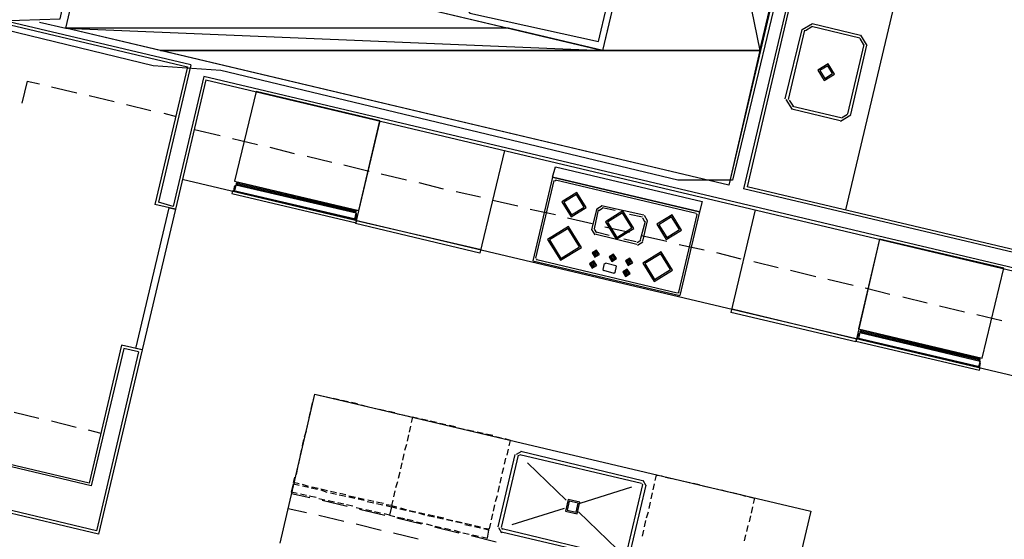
# Model space of a CAD drawing. Header units: feet. Extents: x -79 to 198, y -22 to 181.
# Tile 122 of 164: x 96 to 115, y 95 to 105. Entities that reach past the tile are written whole.
import ezdxf

# ---------------------------------------------------------------- set-up
doc = ezdxf.new("R2010")
doc.units = ezdxf.units.FT
for name, color, linetype in [('A-AREA-COMUN', 252, 'CONTINUOUS'), ('A-AREA-UNIDAD', 30, 'CONTINUOUS'), ('A-LINEA', 7, 'CONTINUOUS'), ('A-MURO-CONCRETO', 8, 'CONTINUOUS')]:
    doc.layers.add(name, color=color, linetype=linetype)

msp = doc.modelspace()

# ---------------------------------------------------------------- linework, layer by layer
at = {"layer": 'A-AREA-COMUN'}
msp.add_lwpolyline([(94.848, 104.7644), (96.448, 104.8178), (96.88, 106.7733), (98.16, 106.7733), (104.192, 105.2978), (104.48, 104.9244), (107.008, 104.3733), (108.48, 110.6133), (108.128, 110.7733), (108.128, 112.2133), (108.288, 112.3733), (106.24, 112.8533), (104.992, 112.8178), (101.312, 113.7778), (100.32, 113.8489), (100.128, 114.2933), (99.68, 114.4178), (98.592, 114.3644), (97.28, 114.7378), (97.152, 118.2044)], dxfattribs=at)
at = {"layer": 'A-AREA-UNIDAD'}
msp.add_lwpolyline([(115.52, 105.3333), (114.72, 106.2578), (114.48, 106.9333), (114.448, 108.2133), (113.44, 108.4978), (113.44, 109.4933), (113.808, 111.0578), (112, 111.4844), (109.632, 101.6533), (108.56, 101.6533), (99.6, 103.8044), (98.272, 103.8933), (95.12, 104.6578), (94, 99.8578), (92.832, 99.7333), (81.92, 102.3289), (80.08, 101.2089), (79.04, 101.2089), (78.8, 102.0089), (78.24, 101.6533)], dxfattribs=at)
at = {"layer": 'A-LINEA'}
for p, q in [((111.64, 109.0578), (109.8533, 101.4844)), ((111.68, 108.9911), (109.92, 101.5244)), ((112.9867, 105.8578), (111.8533, 101.0711)), ((95.0533, 104.7911), (98.9467, 103.8711)), ((99.0133, 103.9111), (95.0667, 104.8444)), ((96.04, 104.7511), (96.56, 104.6311)), ((111.205, 104.72), (111.0045, 104.5961)), ((111.2, 104.7244), (112.1467, 104.4978)), ((110.6667, 103.2444), (111, 104.6044)), ((110.7333, 103.2311), (111.0533, 104.5911)), ((111.1897, 104.6551), (111.0694, 104.5808)), ((111.1867, 104.6711), (112.1333, 104.4444)), ((112.2755, 104.2927), (112.1517, 104.4933)), ((112.2133, 104.3111), (111.8933, 102.9511)), ((112.2667, 104.2978), (111.9467, 102.9378)), ((112.2106, 104.3081), (112.1364, 104.4284)), ((99.0133, 103.9111), (98.3733, 101.2178)), ((98.9467, 103.8711), (98.3067, 101.1778)), ((95.8, 103.5911), (95.6933, 103.1644)), ((95.8, 103.5911), (96.04, 103.5378)), ((99.2667, 103.6844), (98.6667, 101.1378)), ((99.3067, 103.6178), (98.7067, 101.0844)), ((118.88, 99.0444), (99.2667, 103.6844)), ((99.3067, 103.6178), (118.8133, 99.0044)), ((96.28, 103.4844), (96.7733, 103.3644)), ((97.0133, 103.3111), (97.5067, 103.1911)), ((97.7467, 103.1378), (98.2267, 103.0178)), ((110.6845, 103.2361), (110.8083, 103.0356)), ((110.7494, 103.2208), (110.8236, 103.1005)), ((98.48, 102.9644), (98.72, 102.8978)), ((111.7467, 102.8178), (110.8, 103.0444)), ((111.76, 102.8711), (110.8133, 103.0978)), ((111.7703, 102.8738), (111.8906, 102.9481)), ((102.72, 102.8178), (102.24, 100.8044)), ((111.755, 102.8089), (111.9555, 102.9327)), ((99.08, 102.6444), (99.5867, 102.5244)), ((99.8267, 102.4711), (100.32, 102.3511)), ((100.56, 102.2978), (101.04, 102.1778)), ((105.16, 102.2311), (104.68, 100.2178)), ((101.2933, 102.1244), (101.7733, 102.0044)), ((102.0133, 101.9511), (102.5067, 101.8311)), ((98.84, 101.6711), (118.36, 97.0578)), ((99.92, 101.5911), (102.24, 101.0444)), ((99.92, 101.5911), (102.24, 101.0444)), ((102.7467, 101.7778), (103.24, 101.6578)), ((103.48, 101.6044), (103.96, 101.4844)), ((106.1067, 101.7111), (105.72, 100.0711)), ((106.1333, 101.6444), (105.7733, 100.1244)), ((106.1067, 101.7111), (108.9867, 101.0311)), ((106.1713, 101.6439), (106.1472, 101.629)), ((106.16, 101.6578), (108.92, 101.0044)), ((102.24, 101.0178), (99.9067, 101.5644)), ((102.24, 101.0178), (99.9067, 101.5644)), ((104.2133, 101.4311), (104.6933, 101.3244)), ((118.9067, 99.4044), (109.92, 101.5244)), ((98.6667, 101.1378), (98.3733, 101.2178)), ((104.9333, 101.2578), (105.4267, 101.1511)), ((98.7067, 101.0844), (98.3067, 101.1778)), ((105.6667, 101.0844), (106.16, 100.9778)), ((106.9733, 101.0978), (106.8667, 100.6844)), ((107, 101.0711), (106.92, 100.6978)), ((107.08, 101.1488), (106.9757, 101.0844)), ((107.0871, 101.0962), (107.0149, 101.0516)), ((107.8933, 100.9644), (107.0667, 101.1511)), ((107.3333, 101.0578), (107.08, 101.1111)), ((108.9867, 101.0311), (108.6, 99.3911)), ((110.08, 101.0711), (109.6, 99.0578)), ((104.7067, 100.2844), (102.2533, 100.8578)), ((106.4, 100.9111), (106.88, 100.8044)), ((107.8667, 100.9244), (107.6133, 100.9778)), ((107.92, 100.8444), (107.8267, 100.4844)), ((107.96, 100.8578), (107.8667, 100.4578)), ((107.9184, 100.8373), (107.8738, 100.9095)), ((107.971, 100.8578), (107.9066, 100.9621)), ((108.9333, 100.9778), (108.5733, 99.4578)), ((108.9461, 100.9665), (108.9313, 100.9906)), ((104.68, 100.2178), (102.24, 100.8044)), ((106.869, 100.6844), (106.9334, 100.5801)), ((106.9216, 100.6916), (106.9662, 100.6194)), ((107.2133, 100.5644), (106.96, 100.6311)), ((107.1333, 100.7378), (107.6133, 100.6311)), ((107.76, 100.3911), (106.9333, 100.5911)), ((107.7467, 100.4444), (107.5067, 100.4978)), ((107.7662, 100.4327), (107.8384, 100.4773)), ((107.7734, 100.3801), (107.8777, 100.4445)), ((107.8533, 100.5644), (108.3467, 100.4578)), ((112.52, 100.4978), (112.0533, 98.4844)), ((106.9467, 100.2444), (106.92, 100.1644)), ((106.9467, 100.2444), (106.9467, 100.2444)), ((108.5867, 100.3911), (109.08, 100.2844)), ((105.72, 100.0711), (108.6, 99.3911)), ((105.7872, 100.109), (105.8021, 100.085)), ((105.8, 100.0978), (108.5467, 99.4444)), ((106.96, 100.2311), (106.9467, 100.1644)), ((107.2667, 100.1644), (107.2533, 100.0978)), ((107.28, 100.1644), (107.28, 100.1644)), ((107.2933, 100.1511), (107.28, 100.0844)), ((107.5867, 100.0844), (107.5733, 100.0178)), ((107.6133, 100.0844), (107.6, 100.0044)), ((107.6, 100.0844), (107.6, 100.0844)), ((109.32, 100.2311), (109.8, 100.1111)), ((110.0533, 100.0578), (110.5333, 99.9378)), ((106.8933, 100.0178), (106.88, 99.9511)), ((107.12, 100.0178), (107.0933, 99.8978)), ((107.0939, 99.8957), (107.1087, 99.8716)), ((107.1067, 99.8844), (107.3067, 99.8311)), ((107.1446, 100.0172), (107.1205, 100.0024)), ((107.1467, 100.0311), (107.3467, 99.9778)), ((107.3333, 99.8444), (107.36, 99.9644)), ((107.3595, 99.9532), (107.3446, 99.9772)), ((107.5467, 99.8711), (107.52, 99.7911)), ((107.5467, 99.8711), (107.5467, 99.8711)), ((107.56, 99.8578), (107.5467, 99.7911)), ((110.7733, 99.8844), (111.2667, 99.7644)), ((107.3087, 99.8316), (107.3328, 99.8465)), ((111.5067, 99.7111), (112, 99.5911)), ((112.24, 99.5378), (112.72, 99.4178)), ((108.5621, 99.445), (108.5861, 99.4598)), ((112.9733, 99.3644), (113.4533, 99.2444)), ((112.0667, 98.5378), (109.6267, 99.1244)), ((113.6933, 99.1911), (114.1867, 99.0711)), ((112.0533, 98.4844), (109.6, 99.0578)), ((114.4267, 99.0178), (114.92, 98.8978)), ((112.16, 98.6978), (114.48, 98.1511)), ((112.16, 98.6978), (114.48, 98.1511)), ((114.48, 98.1244), (112.1467, 98.6711)), ((114.48, 98.1244), (112.1467, 98.6711)), ((97.6533, 98.4178), (97.0133, 95.7111)), ((97.6933, 98.3511), (97.0533, 95.6578)), ((98.0533, 98.3244), (97.2, 94.7111)), ((98.0533, 98.3244), (97.6533, 98.4178)), ((97.9867, 98.2844), (97.6933, 98.3511)), ((97.9867, 98.2844), (97.16, 94.7778)), ((101.4133, 97.3511), (101.44, 97.4578)), ((101.44, 97.4578), (101.5467, 97.4311)), ((101.6133, 97.4178), (101.7333, 97.3911)), ((101.8, 97.3778), (101.92, 97.3511)), ((101.3733, 97.1644), (101.4, 97.2844)), ((101.9733, 97.3378), (102.0933, 97.3111)), ((102.16, 97.2978), (102.28, 97.2711)), ((102.3467, 97.2444), (102.4667, 97.2178)), ((102.52, 97.2044), (102.64, 97.1778)), ((102.7067, 97.1644), (102.8267, 97.1378)), ((96.0267, 96.9778), (95.5467, 97.0978)), ((101.3333, 96.9911), (101.36, 97.1111)), ((102.8933, 97.1244), (103.0133, 97.0978)), ((103.0667, 97.0711), (103.2, 97.0444)), ((103.6533, 96.9378), (103.5333, 96.9644)), ((96.76, 96.8044), (96.28, 96.9244)), ((101.2933, 96.8044), (101.32, 96.9244)), ((103.32, 96.8311), (103.2933, 96.7111)), ((103.32, 96.8311), (103.2933, 96.7111)), ((103.8267, 96.8978), (103.7067, 96.9244)), ((104.0133, 96.8578), (103.8933, 96.8844)), ((104.2, 96.8178), (104.08, 96.8444)), ((104.3733, 96.7644), (104.2533, 96.7911)), ((97.0533, 95.6578), (93.0667, 96.6044)), ((97.0133, 95.7111), (93.12, 96.6311)), ((97.2533, 96.6844), (97, 96.7511)), ((101.24, 96.6178), (101.28, 96.7378)), ((103.28, 96.6578), (103.2533, 96.5378)), ((103.28, 96.6578), (103.2533, 96.5378)), ((104.56, 96.7244), (104.44, 96.7511)), ((104.7467, 96.6844), (104.6267, 96.7111)), ((104.9333, 96.6444), (104.8, 96.6711)), ((105.1067, 96.5911), (104.9867, 96.6178)), ((105.28, 96.5511), (105.1733, 96.5778)), ((97.2, 94.7111), (90.16, 96.3778)), ((97.16, 94.7778), (90.2267, 96.4178)), ((101.16, 96.2578), (101.1867, 96.3778)), ((101.2, 96.4444), (101.2267, 96.5644)), ((103.24, 96.4711), (103.2, 96.3511)), ((103.24, 96.4711), (103.2, 96.3511)), ((105.2133, 96.2578), (105.24, 96.3778)), ((105.2533, 96.4444), (105.28, 96.5511)), ((101.12, 96.0711), (101.1467, 96.1911)), ((103.1867, 96.2844), (103.16, 96.1644)), ((103.1867, 96.2844), (103.16, 96.1644)), ((105.04, 94.8578), (105.3733, 96.2711)), ((105.1067, 94.8444), (105.44, 96.2578)), ((105.16, 96.0844), (105.1867, 96.2044)), ((105.4933, 96.3354), (105.389, 96.2711)), ((105.4779, 96.2706), (105.4539, 96.2557)), ((105.4667, 96.2711), (107.8533, 95.7111)), ((105.48, 96.3378), (107.8667, 95.7644)), ((101.08, 95.8844), (101.1067, 96.0178)), ((103.1467, 96.1111), (103.12, 95.9911)), ((103.1467, 96.1111), (103.12, 95.9911)), ((105.12, 95.8978), (105.1467, 96.0178)), ((106.3733, 95.3778), (105.6133, 96.1111)), ((103.1067, 95.9244), (103.08, 95.8044)), ((103.1067, 95.9244), (103.08, 95.8044)), ((105.08, 95.7111), (105.1067, 95.8311)), ((108.12, 95.7644), (108.1467, 95.8711)), ((108.1467, 95.8711), (108.2533, 95.8578)), ((108.32, 95.8311), (108.44, 95.8044)), ((101.0267, 95.6978), (101.1333, 95.6711)), ((101.32, 95.6444), (101.2, 95.6844)), ((101.2, 95.6578), (101.32, 95.6311)), ((101.3733, 95.6178), (101.4933, 95.5911)), ((101.5067, 95.6044), (101.3867, 95.6311)), ((103.0667, 95.7378), (103.0267, 95.6178)), ((103.0667, 95.7378), (103.0267, 95.6178)), ((105.04, 95.5378), (105.0667, 95.6578)), ((107.6533, 95.6311), (106.64, 95.3111)), ((107.8667, 95.6844), (107.5333, 94.2711)), ((107.9333, 95.6711), (107.6, 94.2578)), ((107.8795, 95.6732), (107.8646, 95.6972)), ((107.9443, 95.6578), (107.88, 95.7621)), ((108.08, 95.5778), (108.1067, 95.6978)), ((108.5067, 95.7911), (108.6267, 95.7644)), ((108.68, 95.7511), (108.8, 95.7244)), ((108.8667, 95.7111), (108.9867, 95.6844)), ((109.0533, 95.6578), (109.1733, 95.6311)), ((109.2267, 95.6178), (109.3467, 95.5911)), ((100.9867, 95.5111), (101.3467, 95.4311)), ((101.28, 95.4711), (101.16, 95.4978)), ((101.4667, 95.4311), (101.3333, 95.4578)), ((101.6933, 95.5644), (101.56, 95.5911)), ((101.56, 95.5778), (101.68, 95.5378)), ((101.8667, 95.5244), (101.7467, 95.5511)), ((101.7467, 95.5244), (101.8667, 95.4978)), ((101.92, 95.4844), (102.0533, 95.4578)), ((102.0533, 95.4844), (101.9333, 95.5111)), ((102.24, 95.4311), (102.1067, 95.4578)), ((102.1067, 95.4444), (102.2267, 95.4178)), ((102.4133, 95.3911), (102.2933, 95.4178)), ((103.0133, 95.5644), (102.9867, 95.4444)), ((103.0133, 95.5644), (102.9867, 95.4444)), ((104.9867, 95.3511), (105.0267, 95.4711)), ((108.04, 95.4044), (108.0667, 95.5244)), ((109.4133, 95.5778), (109.5333, 95.5511)), ((109.6, 95.5378), (109.72, 95.5111)), ((109.7733, 95.4978), (109.8933, 95.4578)), ((100.92, 95.2178), (101.28, 95.1378)), ((101.64, 95.3778), (101.52, 95.4044)), ((101.5867, 95.3778), (102.08, 95.2578)), ((101.8267, 95.3378), (101.7067, 95.3644)), ((102.0133, 95.2978), (101.8933, 95.3244)), ((102.1867, 95.2578), (102.0667, 95.2844)), ((102.3733, 95.2044), (102.2533, 95.2311)), ((102.2933, 95.4044), (102.4133, 95.3778)), ((102.4667, 95.3511), (102.6, 95.3244)), ((102.6, 95.3511), (102.48, 95.3778)), ((102.7867, 95.3111), (102.6533, 95.3378)), ((102.6533, 95.3111), (102.7733, 95.2844)), ((103.12, 95.2311), (103.24, 95.1911)), ((104.9467, 95.1644), (104.9733, 95.2844)), ((106.3333, 95.2178), (105.3067, 94.8978)), ((108, 95.2178), (108.0267, 95.3378)), ((110.0267, 95.2444), (110, 95.1244)), ((101.52, 95.0844), (102.0133, 94.9644)), ((102.32, 95.2044), (102.8133, 95.0844)), ((102.56, 95.1644), (102.44, 95.1911)), ((102.7333, 95.1244), (102.6133, 95.1511)), ((103.0533, 95.0311), (103.5333, 94.9111)), ((103.0667, 95.0444), (103.2, 95.0178)), ((103.2267, 95.1778), (103.1067, 95.2044)), ((103.2933, 95.1778), (103.4267, 95.1511)), ((103.4133, 95.1378), (103.2933, 95.1644)), ((103.48, 95.1378), (103.6, 95.1111)), ((103.6, 95.0844), (103.48, 95.1244)), ((103.7867, 95.0444), (103.6533, 95.0711)), ((103.6667, 95.0978), (103.7867, 95.0711)), ((103.84, 95.0578), (103.9733, 95.0311)), ((103.96, 95.0044), (103.84, 95.0311)), ((104.9067, 94.9911), (104.9333, 95.1111)), ((107.3733, 94.4178), (106.6133, 95.1511)), ((107.9467, 95.0311), (107.9867, 95.1511)), ((109.9867, 95.0711), (109.96, 94.9511)), ((102.2533, 94.9111), (102.7467, 94.7911)), ((103.2533, 95.0044), (103.3733, 94.9778)), ((103.44, 94.9511), (103.56, 94.9244)), ((103.6267, 94.9111), (103.7467, 94.8844)), ((103.7867, 94.8578), (104.2667, 94.7378)), ((103.8, 94.8711), (103.92, 94.8444)), ((103.9867, 94.8311), (104.1067, 94.8044)), ((104.0267, 95.0044), (104.1467, 94.9778)), ((104.1467, 94.9644), (104.0267, 94.9911)), ((104.3333, 94.9244), (104.2, 94.9511)), ((104.2133, 94.9644), (104.3333, 94.9378)), ((104.3867, 94.9244), (104.52, 94.8978)), ((104.5067, 94.8711), (104.3867, 94.8978)), ((104.5733, 94.8844), (104.6933, 94.8578)), ((104.6933, 94.8311), (104.5733, 94.8578)), ((105.0423, 94.8444), (105.1067, 94.7401)), ((105.1072, 94.829), (105.1221, 94.805)), ((107.9067, 94.8578), (107.9333, 94.9778)), ((109.9333, 94.8844), (109.9067, 94.7644)), ((102.9867, 94.7378), (103.4667, 94.6178)), ((104.1733, 94.7911), (104.2933, 94.7511)), ((104.3467, 94.7378), (104.4667, 94.7111)), ((104.5067, 94.6844), (105, 94.5644)), ((104.5333, 94.6978), (104.6533, 94.6711)), ((104.8533, 94.7911), (104.76, 94.8178)), ((107.4933, 94.1911), (105.1067, 94.7511)), ((107.5067, 94.2444), (105.12, 94.8178)), ((107.8667, 94.6711), (107.8933, 94.7911)), ((109.8933, 94.6978), (109.8667, 94.5778))]:
    msp.add_line(p, q, dxfattribs=at)
for points in [[(97.7333, 117.0311), (106.56, 114.9378), (106.7867, 115.9111), (114.5733, 114.0711), (113.88, 111.1511), (111.9333, 111.6178), (109.56, 101.5511), (96.56, 104.6311), (97.0133, 106.5778), (107.0933, 104.1911), (109.0133, 112.2978), (97.28, 115.0844), (97.7333, 117.0311)], [(111.5117, 103.9333), (111.3111, 103.8095), (111.435, 103.6089), (111.6355, 103.7327), (111.5117, 103.9333)], [(111.5025, 103.8944), (111.3501, 103.8003), (111.4442, 103.6478), (111.5966, 103.7419), (111.5025, 103.8944)], [(99.8667, 101.6311), (102.3067, 101.0578), (102.72, 102.8178), (100.2933, 103.3911), (99.8667, 101.6311)], [(106.16, 101.9111), (109.04, 101.2311), (108.9867, 101.0311), (106.1067, 101.7111), (106.16, 101.9111)], [(99.8533, 101.4444), (99.8667, 101.5244), (99.88, 101.5378), (99.8933, 101.5511), (99.9067, 101.5644), (99.9067, 101.5911), (99.92, 101.5911), (99.9067, 101.6178), (102.2667, 101.0578), (102.24, 101.0444), (102.2533, 101.0311), (102.24, 101.0178), (102.2533, 101.0044), (102.2533, 100.9778), (102.2667, 100.9644), (102.24, 100.8844), (99.8533, 101.4444)], [(99.8533, 101.4444), (99.8667, 101.5244), (99.88, 101.5378), (99.8933, 101.5511), (99.9067, 101.5644), (99.9067, 101.5911), (99.92, 101.5911), (99.9067, 101.6178), (102.2667, 101.0578), (102.24, 101.0444), (102.2533, 101.0311), (102.24, 101.0178), (102.2533, 101.0044), (102.2533, 100.9778), (102.2667, 100.9644), (102.24, 100.8844), (99.8533, 101.4444)], [(102.2533, 100.8178), (102.2667, 100.8711), (99.8267, 101.4444), (99.8133, 101.3911), (102.2533, 100.8178)], [(102.2533, 100.8178), (102.2667, 100.8711), (99.8267, 101.4444), (99.8133, 101.3911), (102.2533, 100.8178)], [(102.2267, 100.8844), (102.2533, 101.0044), (99.8933, 101.5511), (99.8667, 101.4444), (102.2267, 100.8844)], [(102.2267, 100.8844), (102.2533, 101.0044), (99.8933, 101.5511), (99.8667, 101.4444), (102.2267, 100.8844)], [(106.2866, 101.2279), (106.4699, 100.9311), (106.7667, 101.1143), (106.5835, 101.4112), (106.2866, 101.2279)], [(119.3067, 99.5111), (119.0133, 99.5778), (118.9467, 99.3378), (109.8533, 101.4844)], [(106.3256, 101.2187), (106.4791, 100.97), (106.7278, 101.1235), (106.5742, 101.3722), (106.3256, 101.2187)], [(98.7067, 101.0844), (98.0533, 98.3244), (97.9333, 98.3511), (98.5867, 101.1111), (98.7067, 101.0844)], [(107.141, 100.8371), (107.354, 100.4921), (107.699, 100.7051), (107.486, 101.0501), (107.141, 100.8371)], [(107.18, 100.8279), (107.3632, 100.5311), (107.66, 100.7143), (107.4768, 101.0112), (107.18, 100.8279)], [(108.1533, 100.7879), (108.3365, 100.4911), (108.6334, 100.6743), (108.4501, 100.9712), (108.1533, 100.7879)], [(108.1922, 100.7787), (108.3458, 100.53), (108.5944, 100.6835), (108.4409, 100.9322), (108.1922, 100.7787)], [(106.0091, 100.4894), (106.2617, 100.0802), (106.6709, 100.3328), (106.4183, 100.742), (106.0091, 100.4894)], [(106.0481, 100.4802), (106.2709, 100.1192), (106.6319, 100.342), (106.4091, 100.7031), (106.0481, 100.4802)], [(112.1067, 98.7378), (114.5333, 98.1644), (114.96, 99.9244), (112.52, 100.4978), (112.1067, 98.7378)], [(106.882, 100.228), (106.9365, 100.1397), (107.0247, 100.1942), (106.9702, 100.2825), (106.882, 100.228)], [(106.9079, 100.2219), (106.9426, 100.1657), (106.9987, 100.2004), (106.9641, 100.2565), (106.9079, 100.2219)], [(107.8747, 100.0268), (108.0976, 99.6658), (108.4586, 99.8887), (108.2357, 100.2497), (107.8747, 100.0268)], [(106.8286, 100.0147), (106.8831, 99.9264), (106.9714, 99.9809), (106.9169, 100.0691), (106.8286, 100.0147)], [(106.8546, 100.0085), (106.8893, 99.9524), (106.9454, 99.987), (106.9107, 100.0432), (106.8546, 100.0085)], [(107.2153, 100.148), (107.2698, 100.0597), (107.358, 100.1142), (107.3035, 100.2025), (107.2153, 100.148)], [(107.2413, 100.1419), (107.2759, 100.0857), (107.3321, 100.1204), (107.2974, 100.1765), (107.2413, 100.1419)], [(107.5353, 100.068), (107.5898, 99.9797), (107.678, 100.0342), (107.6235, 100.1225), (107.5353, 100.068)], [(107.5613, 100.0619), (107.5959, 100.0057), (107.6521, 100.0404), (107.6174, 100.0965), (107.5613, 100.0619)], [(107.9137, 100.0176), (108.1068, 99.7048), (108.4197, 99.8979), (108.2265, 100.2108), (107.9137, 100.0176)], [(106.9067, 100.0178), (106.9067, 100.0178), (106.8933, 99.9511)], [(107.482, 99.8547), (107.5365, 99.7664), (107.6247, 99.8209), (107.5702, 99.9091), (107.482, 99.8547)], [(107.5079, 99.8485), (107.5426, 99.7924), (107.5987, 99.827), (107.5641, 99.8832), (107.5079, 99.8485)], [(112.08, 98.5511), (112.1067, 98.6311), (112.12, 98.6444), (112.1333, 98.6578), (112.1467, 98.6711), (112.1333, 98.6844), (112.16, 98.6978), (112.1467, 98.7244), (114.4933, 98.1644), (114.48, 98.1511), (114.4933, 98.1378), (114.48, 98.1244), (114.4933, 98.0978), (114.48, 98.0844), (114.4933, 98.0711), (114.48, 97.9911), (112.08, 98.5511)], [(112.08, 98.5511), (112.1067, 98.6311), (112.12, 98.6444), (112.1333, 98.6578), (112.1467, 98.6711), (112.1333, 98.6844), (112.16, 98.6978), (112.1467, 98.7244), (114.4933, 98.1644), (114.48, 98.1511), (114.4933, 98.1378), (114.48, 98.1244), (114.4933, 98.0978), (114.48, 98.0844), (114.4933, 98.0711), (114.48, 97.9911), (112.08, 98.5511)], [(114.48, 97.9244), (114.4933, 97.9778), (112.0667, 98.5511), (112.0533, 98.4978), (114.48, 97.9244)], [(114.48, 97.9244), (114.4933, 97.9778), (112.0667, 98.5511), (112.0533, 98.4978), (114.48, 97.9244)], [(114.4667, 97.9911), (114.4933, 98.0978), (112.1333, 98.6578), (112.1067, 98.5511), (114.4667, 97.9911)], [(114.4667, 97.9911), (114.4933, 98.0978), (112.1333, 98.6578), (112.1067, 98.5511), (114.4667, 97.9911)], [(100.76, 94.5378), (101.44, 97.4578), (111.1733, 95.1644), (110.48, 92.2444)], [(103.2533, 97.0311), (103.36, 97.0044), (103.3333, 96.8978)], [(103.4667, 96.9778), (103.36, 97.0044), (103.3333, 96.8978)], [(101.1333, 95.6978), (101.0267, 95.7244), (101.0533, 95.8311)], [(101.0933, 95.5111), (100.9867, 95.5378), (101.0267, 95.6978)], [(109.96, 95.4444), (110.0667, 95.4178), (110.04, 95.3111)], [(102.84, 95.2711), (102.9467, 95.2444), (102.9067, 95.0844), (102.8, 95.1111)], [(102.9733, 95.3778), (102.9467, 95.2711), (102.84, 95.2844)], [(103.0533, 95.2178), (102.9467, 95.2444), (102.9067, 95.0844), (103.0133, 95.0578)], [(102.9733, 95.3778), (102.9467, 95.2711), (103.0533, 95.2444)], [(106.3582, 95.1636), (106.5876, 95.1093), (106.6418, 95.3387), (106.4124, 95.3929), (106.3582, 95.1636)], [(106.3922, 95.1846), (106.5665, 95.1433), (106.6078, 95.3177), (106.4335, 95.3589), (106.3922, 95.1846)], [(104.76, 94.8311), (104.8667, 94.8178), (104.8933, 94.9244)], [(104.72, 94.6578), (104.8267, 94.6311), (104.8533, 94.7911)]]:
    msp.add_lwpolyline(points, dxfattribs=at)
at = {"layer": 'A-MURO-CONCRETO'}
for points in [[(108.7467, 111.1511), (110.1733, 104.1911), (107.0933, 104.1911), (108.7467, 111.1511), (108.7467, 111.1511)], [(111.8267, 111.1511), (108.7467, 111.1511), (110.1733, 104.1911), (111.8267, 111.1511)], [(97.0133, 106.5778), (105.24, 104.6311), (96.56, 104.6311), (97.0133, 106.5778), (97.0133, 106.5778)], [(105.24, 104.6311), (96.56, 104.6311), (107.0933, 104.1911), (105.24, 104.6311)], [(96.56, 104.6311), (107.0933, 104.1911), (98.4133, 104.1911), (96.56, 104.6311), (96.56, 104.6311)], [(98.4133, 104.1911), (110.1733, 104.1911), (109.56, 101.5511), (98.4133, 104.1911), (98.4133, 104.1911)]]:
    msp.add_lwpolyline(points, dxfattribs=at)

doc.saveas('drawing.dxf')
